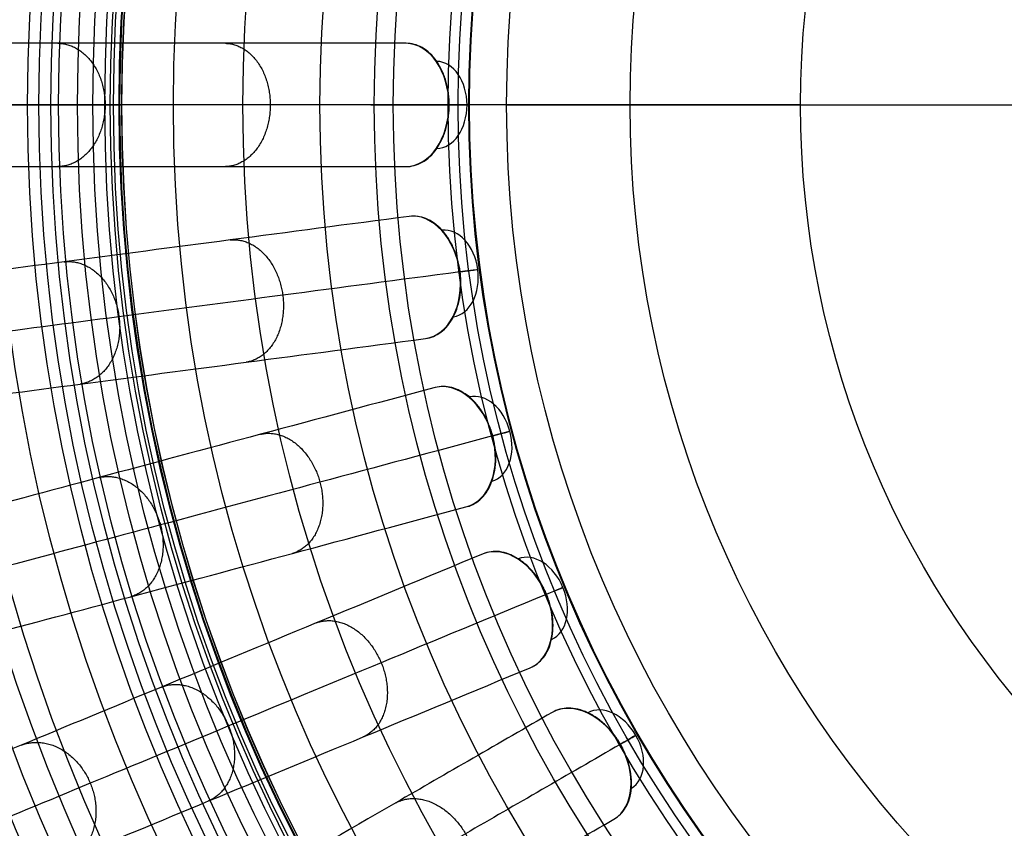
# Model space of a CAD drawing. Header units: millimetres. Extents: x -186 to 186, y -186 to 186.
# Tile 9 of 40: x -138 to -59, y -59 to 7. Entities that reach past the tile are written whole.
import ezdxf

# ---------------------------------------------------------------- set-up
doc = ezdxf.new("R2010")
doc.units = ezdxf.units.MM
doc.layers.add('Ø35', color=7, linetype='Continuous', true_color=0x7d26cd)

msp = doc.modelspace()

# ---------------------------------------------------------------- linework, layer by layer
at = {"layer": 'Ø35'}
for p, q in [((-99, 0), (99, 0)), ((-75.161, 0, 26.669), (75.161, 0, 26.669))]:
    msp.add_line(p, q, dxfattribs=at)
for centre, radius in [((0, 0, 280.657), 176.344), ((0, 0, 277.846), 173.606), ((0, 0, 185.176), 166.494), ((0, 0, 178.694), 166.464), ((0, 0, 190.203), 166.286), ((0, 0, 195.126), 165.882), ((0, 0, 169.409), 165.831), ((0, 0, 199.917), 165.294), ((0, 0, 164.04), 165.137), ((0, 0, 250), 165), ((0, 0, 204.548), 164.531), ((0, 0, 157.398), 163.932), ((0, 0, 208.987), 163.606), ((0, 0, 213.207), 162.533), ((0, 0, 150.615), 162.317), ((0, 0, 216.979), 161.393), ((0, 0, 143.777), 160.306), ((0, 0, 220.096), 160.302), ((0, 0, 223.522), 158.919), ((0, 0, 136.901), 157.911), ((0, 0, 226.484), 157.532), ((0, 0, 228.238), 156.606), ((0, 0, 129.993), 155.138), ((0, 0, 231.304), 154.908), ((0, 0, 264.5), 153.5), ((0, 0, 123.061), 151.996), ((0, 0, 232.639), 151.667), ((0, 0, 116.113), 148.496), ((0, 0, 109.158), 144.648), ((0, 0, 102.204), 140.464), ((0, 0, 283.132), 137.852), ((0, 0, 281.745), 136.922), ((0, 0, 95.26), 135.956), ((0, 0, 279.112), 135.328), ((0, 0, 276.244), 133.801), ((0, 0, 273.469), 132.552), ((0, 0, 270.814), 131.582), ((0, 0, 88.334), 131.139), ((0, 0, 268.303), 130.878), ((0, 0, 265.954), 130.427), ((0, 0, 259.962), 130.364), ((0, 0, 263.779), 130.207), ((0, 0, 261.784), 130.195), ((0, 0, 81.436), 126.025), ((0, 0, 74.264), 120.38), ((0, 0, 66.786), 114.14), ((0, 0, 8.572), 109.729), ((0, 0, 60.024), 108.19), ((0, 0, 20.928), 103.736), ((0, 0, 25.786), 102.936), ((0, 0, 23.148), 102.068), ((0, 0, 53.322), 102.005), ((0, 0), 99), ((0, 0, 40.122), 88.99), ((0, 0, 26.669), 75.161)]:
    msp.add_circle(centre, radius, dxfattribs=at)
at = {"layer": 'Ø35', "extrusion": (0, 0, -1)}
for centre, radius in [((0, 0, -300), 159), ((0, 0, -300), 156.191), ((0, 0, -298.67), 150.699), ((0, 0, -294.974), 146.426)]:
    msp.add_circle(centre, radius, dxfattribs=at)
at = {"layer": 'Ø35', "extrusion": (-0.707913, -1.00385e-15, 0.7063)}
msp.add_arc((0, -54.487, 97.087), 5, 0.9435, 179.0565, dxfattribs=at)
at = {"layer": 'Ø35', "extrusion": (-0.707913, 0, 0.7063)}
msp.add_arc((0, -54.487, 93.551), 3.536, 0.8935, 179.1065, dxfattribs=at)
at = {"layer": 'Ø35', "extrusion": (0, -1, 0)}
msp.add_arc((-107.213, 30), 5, 315.36922, 45.0643, dxfattribs=at)
at = {"layer": 'Ø35', "extrusion": (-0.701857, -0.092401, 0.7063)}
for centre, radius, start, end in [((0, -54.487, 97.087), 5, 0.9435, 179.0565), ((0, -54.487, 93.551), 3.536, 0.8935, 179.1065)]:
    msp.add_arc(centre, radius, start, end, dxfattribs=at)
at = {"layer": 'Ø35', "extrusion": (0.130526, -0.991445, 8.18934e-16)}
msp.add_arc((-107.213, 30), 5, 315.36922, 45.0643, dxfattribs=at)
at = {"layer": 'Ø35', "extrusion": (-0.683791, -0.183221, 0.7063)}
for centre, radius, start, end in [((0, -54.487, 97.087), 5, 0.9435, 179.0565), ((0, -54.487, 93.551), 3.536, 0.8935, 179.1065)]:
    msp.add_arc(centre, radius, start, end, dxfattribs=at)
at = {"layer": 'Ø35', "extrusion": (0.258819, -0.965926, -4.19958e-15)}
msp.add_arc((-107.213, 30), 5, 315.36922, 45.0643, dxfattribs=at)
at = {"layer": 'Ø35', "extrusion": (-0.654026, -0.270907, 0.7063)}
for centre, radius, start, end in [((0, -54.487, 97.087), 5, 0.9435, 179.0565), ((0, -54.487, 93.551), 3.536, 0.8935, 179.1065)]:
    msp.add_arc(centre, radius, start, end, dxfattribs=at)
at = {"layer": 'Ø35', "extrusion": (0.382683, -0.92388, -9.2752e-15)}
msp.add_arc((-107.213, 30), 5, 315.36922, 45.0643, dxfattribs=at)
at = {"layer": 'Ø35', "extrusion": (-0.613071, -0.353956, 0.7063)}
for centre, radius, start, end in [((0, -54.487, 97.087), 5, 0.9435, 179.0565), ((0, -54.487, 93.551), 3.536, 0.8935, 179.1065)]:
    msp.add_arc(centre, radius, start, end, dxfattribs=at)
at = {"layer": 'Ø35', "extrusion": (0.5, -0.866025, 6.5497e-15)}
msp.add_arc((-107.213, 30), 5, 315.36922, 45.0643, dxfattribs=at)
at = {"layer": 'Ø35'}
for points, knots in [([(-107.155, 4.999, 30.058), (-112.157, 4.999, 35.045), (-117.055, 4.999, 40.156), (-121.808, 4.999, 45.38), (-126.469, 4.999, 50.502), (-131.009, 4.999, 55.754), (-135.381, 4.999, 61.124), (-139.649, 5, 66.365), (-143.776, 5, 71.742), (-147.709, 5, 77.24), (-151.535, 5, 82.587), (-155.193, 5, 88.071), (-158.629, 5, 93.678), (-161.962, 5, 99.118), (-165.097, 5, 104.693), (-167.975, 5, 110.387), (-170.765, 5, 115.909), (-173.322, 5, 121.559), (-175.584, 5, 127.318), (-177.781, 5, 132.915), (-179.703, 5, 138.621), (-181.291, 5, 144.421), (-182.842, 5, 150.084), (-184.072, 5, 155.827), (-184.932, 5, 161.636), (-184.933, 5, 161.64), (-184.933, 5, 161.643), (-184.934, 5, 161.646), (-185.485, 5, 165.37), (-185.884, 5, 169.122), (-186.135, 5, 172.878), (-186.381, 5, 176.576), (-186.485, 5, 180.289), (-186.448, 5, 183.994), (-186.411, 5, 187.613), (-186.238, 5, 191.239), (-185.929, 5, 194.845), (-185.63, 5, 198.337), (-185.2, 5, 201.827), (-184.636, 5, 205.285), (-184.095, 5, 208.598), (-183.427, 5, 211.905), (-182.625, 5, 215.165), (-181.864, 5, 218.252), (-180.977, 5, 221.326), (-179.952, 5, 224.337), (-179.472, 5, 225.747), (-178.96, 5, 227.149), (-177.871, 5, 229.921), (-177.291, 5, 231.297), (-176.675, 5, 232.653), (-176.094, 5, 233.933), (-175.479, 5, 235.2), (-174.828, 5, 236.445), (-174.205, 5, 237.638), (-173.546, 5, 238.816), (-172.851, 5, 239.968)], [0, 0, 0, 0, 21.204799, 21.204799, 21.204799, 41.99698, 41.99698, 41.99698, 62.294163, 62.294163, 62.294163, 82.036498, 82.036498, 82.036498, 101.193153, 101.193153, 101.193153, 119.768949, 119.768949, 119.768949, 137.816316, 137.816316, 137.816316, 155.433498, 155.433498, 155.433498, 155.443084, 155.443084, 155.443084, 166.745582, 166.745582, 166.745582, 177.871129, 177.871129, 177.871129, 188.740149, 188.740149, 188.740149, 199.26457, 199.26457, 199.26457, 209.352232, 209.352232, 209.352232, 218.911491, 218.911491, 218.911491, 223.383634, 223.383634, 227.855231, 227.855231, 227.855231, 232.074047, 232.074047, 232.074047, 236.114875, 236.114875, 236.114875, 236.114875]), ([(-103.655, 0, 26.487), (-103.655, 0.009, 26.487), (-103.655, 0.018, 26.487), (-103.655, 0.027, 26.487), (-103.655, 0.046, 26.488), (-103.655, 0.065, 26.488), (-103.656, 0.104, 26.488), (-103.656, 0.123, 26.488), (-103.657, 0.181, 26.49), (-103.658, 0.22, 26.491), (-103.662, 0.336, 26.495), (-103.667, 0.413, 26.499), (-103.682, 0.644, 26.516), (-103.698, 0.798, 26.532), (-103.759, 1.254, 26.596), (-103.819, 1.552, 26.659), (-103.898, 1.84, 26.741), (-103.985, 2.157, 26.831), (-104.094, 2.46, 26.945), (-104.354, 3.029, 27.214), (-104.504, 3.294, 27.369), (-104.672, 3.535, 27.542), (-105.008, 4.018, 27.889), (-105.411, 4.397, 28.301), (-105.857, 4.648, 28.753), (-106.269, 4.88, 29.171), (-106.709, 4.999, 29.613), (-107.155, 4.999, 30.058)], [0, 0, 0, 0, 0.026519, 0.026519, 0.026519, 0.0846, 0.0846, 0.142683, 0.142683, 0.258854, 0.258854, 0.491204, 0.491204, 0.955967, 0.955967, 1.885995, 1.885995, 1.885995, 2.908866, 2.908866, 3.931736, 3.931736, 3.931736, 5.988133, 5.988133, 5.988133, 7.884087, 7.884087, 7.884087, 7.884087]), ([(-103.682, 0, 33.54), (-108.632, 0, 38.479), (-118.209, 0, 48.477), (-131.613, 0, 63.99), (-143.775, 0, 79.841), (-154.533, 0, 95.973), (-163.731, 0, 112.333), (-171.21, 0, 128.864), (-176.817, 0, 145.52), (-179.987, 0, 160.329), (-181.349, 0, 173.137), (-181.649, 0, 183.863), (-181.152, 0, 194.327), (-179.914, 0, 204.378), (-177.997, 0, 213.861), (-175.465, 0, 222.618), (-172.855, 0, 229.305), (-170.509, 0, 234.131), (-169.263, 0, 236.356), (-168.623, 0, 237.416)], [0, 0, 0, 0, 21.206687, 42.000163, 62.298384, 82.041442, 101.198015, 119.773444, 137.819283, 155.44352, 166.748088, 177.876049, 188.747485, 199.274348, 209.364632, 218.926927, 227.876161, 232.097972, 236.141838, 236.141838, 236.141838, 236.141838]), ([(-75.161, 0, 26.669), (-79.771, 0, 31.153), (-84.38, 0, 35.638), (-88.99, 0, 40.122), (-93.419, 0, 44.431), (-99.899, 0, 50.992), (-108.191, 0, 59.972), (-114.33, 0, 66.944), (-120.286, 0, 74.077), (-125.95, 0, 81.267), (-131.144, 0, 88.268), (-135.964, 0, 95.191), (-140.474, 0, 102.133), (-144.662, 0, 109.085), (-148.514, 0, 116.04), (-152.019, 0, 122.987), (-155.166, 0, 129.92), (-157.945, 0, 136.83), (-160.347, 0, 143.71), (-162.362, 0, 150.55), (-163.978, 0, 157.313), (-165.121, 0, 163.592), (-166.037, 0, 170.693), (-166.515, 0, 177.75), (-166.547, 0, 184.693), (-166.321, 0, 190.174), (-165.919, 0, 195.092), (-165.332, 0, 199.877), (-164.572, 0, 204.502), (-163.651, 0, 208.936), (-162.599, 0, 213.082), (-161.483, 0, 216.784), (-160.282, 0, 220.228), (-159.004, 0, 223.405), (-157.743, 0, 226.11), (-156.926, 0, 227.659), (-156.606, 0, 228.238), (-156.04, 0, 229.26), (-155.474, 0, 230.282), (-154.908, 0, 231.304)], [0, 0, 0, 0, 4.313366, 4.313366, 4.313366, 22.851732, 31.972034, 40.979148, 50.719582, 59.846581, 68.434098, 76.870513, 85.149552, 93.265692, 101.214954, 108.995538, 116.606696, 124.051288, 131.333437, 138.461553, 145.434894, 152.185978, 157.600122, 166.908824, 173.391725, 178.423296, 183.362956, 188.190883, 192.88392, 197.419262, 201.773315, 205.714157, 209.016736, 212.711812, 215.98358, 217.9663, 217.9663, 217.9663, 221.471263, 221.471263, 221.471263, 221.471263]), ([(-107.155, -4.999, 30.058), (-106.709, -4.999, 29.613), (-106.269, -4.88, 29.171), (-105.857, -4.648, 28.753), (-105.411, -4.397, 28.301), (-105.008, -4.018, 27.889), (-104.672, -3.535, 27.542), (-104.504, -3.294, 27.369), (-104.354, -3.029, 27.214), (-104.094, -2.46, 26.945), (-103.985, -2.157, 26.831), (-103.898, -1.84, 26.741), (-103.819, -1.552, 26.659), (-103.759, -1.254, 26.596), (-103.698, -0.798, 26.532), (-103.682, -0.644, 26.516), (-103.667, -0.413, 26.499), (-103.662, -0.336, 26.495), (-103.658, -0.22, 26.491), (-103.657, -0.181, 26.49), (-103.656, -0.123, 26.488), (-103.656, -0.104, 26.488), (-103.655, -0.065, 26.488), (-103.655, -0.046, 26.488), (-103.655, -0.027, 26.487), (-103.655, -0.018, 26.487), (-103.655, -0.009, 26.487), (-103.655, 0, 26.487)], [0, 0, 0, 0, 1.895955, 1.895955, 1.895955, 3.952351, 3.952351, 3.952351, 4.975221, 4.975221, 5.998092, 5.998092, 5.998092, 6.928118, 6.928118, 7.392879, 7.392879, 7.625228, 7.625228, 7.741399, 7.741399, 7.799483, 7.799483, 7.857568, 7.857568, 7.857568, 7.884087, 7.884087, 7.884087, 7.884087]), ([(-172.851, -5, 239.968), (-173.546, -5, 238.816), (-174.205, -5, 237.638), (-174.828, -5, 236.445), (-175.479, -5, 235.2), (-176.094, -5, 233.933), (-176.675, -5, 232.653), (-177.291, -5, 231.297), (-177.871, -5, 229.921), (-178.96, -5, 227.149), (-179.472, -5, 225.747), (-179.952, -5, 224.337), (-180.977, -5, 221.326), (-181.864, -5, 218.252), (-182.625, -5, 215.165), (-183.427, -5, 211.905), (-184.095, -5, 208.598), (-184.636, -5, 205.285), (-185.2, -5, 201.827), (-185.63, -5, 198.337), (-185.929, -5, 194.845), (-186.238, -5, 191.239), (-186.411, -5, 187.613), (-186.448, -5, 183.994), (-186.485, -5, 180.289), (-186.381, -5, 176.576), (-186.135, -5, 172.878), (-185.884, -5, 169.122), (-185.485, -5, 165.37), (-184.934, -5, 161.646), (-184.933, -5, 161.643), (-184.933, -5, 161.64), (-184.932, -5, 161.636), (-184.072, -5, 155.827), (-182.842, -5, 150.084), (-181.291, -5, 144.421), (-179.703, -5, 138.621), (-177.781, -5, 132.915), (-175.584, -5, 127.318), (-173.322, -5, 121.559), (-170.765, -5, 115.909), (-167.975, -5, 110.387), (-165.097, -5, 104.693), (-161.962, -5, 99.118), (-158.629, -5, 93.678), (-155.193, -5, 88.071), (-151.535, -5, 82.587), (-147.709, -5, 77.24), (-143.776, -5, 71.742), (-139.649, -5, 66.365), (-135.381, -4.999, 61.124), (-131.009, -4.999, 55.754), (-126.469, -4.999, 50.502), (-121.808, -4.999, 45.38), (-117.055, -4.999, 40.156), (-112.157, -4.999, 35.045), (-107.155, -4.999, 30.058)], [0, 0, 0, 0, 4.040828, 4.040828, 4.040828, 8.259644, 8.259644, 8.259644, 12.731241, 12.731241, 17.203384, 17.203384, 17.203384, 26.762643, 26.762643, 26.762643, 36.850305, 36.850305, 36.850305, 47.374726, 47.374726, 47.374726, 58.243746, 58.243746, 58.243746, 69.369292, 69.369292, 69.369292, 80.671791, 80.671791, 80.671791, 80.681377, 80.681377, 80.681377, 98.298559, 98.298559, 98.298559, 116.345926, 116.345926, 116.345926, 134.921722, 134.921722, 134.921722, 154.078377, 154.078377, 154.078377, 173.820712, 173.820712, 173.820712, 194.117895, 194.117895, 194.117895, 214.910076, 214.910076, 214.910076, 236.114875, 236.114875, 236.114875, 236.114875]), ([(-106.891, -9.03, 30.058), (-111.85, -9.683, 35.045), (-116.706, -10.322, 40.156), (-121.419, -10.943, 45.38), (-126.039, -11.551, 50.502), (-130.54, -12.143, 55.754), (-134.876, -12.714, 61.124), (-139.107, -13.271, 66.365), (-143.199, -13.81, 71.742), (-147.098, -14.323, 77.24), (-150.891, -14.823, 82.587), (-154.518, -15.3, 88.071), (-157.924, -15.748, 93.678), (-161.229, -16.183, 99.118), (-164.337, -16.593, 104.693), (-167.19, -16.968, 110.387), (-169.957, -17.333, 115.909), (-172.492, -17.666, 121.559), (-174.734, -17.961, 127.318), (-176.913, -18.248, 132.915), (-178.818, -18.499, 138.621), (-180.393, -18.706, 144.421), (-181.93, -18.909, 150.084), (-183.15, -19.069, 155.827), (-184.003, -19.182, 161.636), (-184.003, -19.182, 161.64), (-184.004, -19.182, 161.643), (-184.004, -19.182, 161.646), (-184.551, -19.254, 165.37), (-184.946, -19.306, 169.122), (-185.195, -19.339, 172.878), (-185.439, -19.371, 176.576), (-185.542, -19.384, 180.289), (-185.505, -19.38, 183.994), (-185.468, -19.375, 187.613), (-185.298, -19.352, 191.239), (-184.991, -19.312, 194.845), (-184.694, -19.273, 198.337), (-184.268, -19.217, 201.827), (-183.709, -19.143, 205.285), (-183.173, -19.072, 208.598), (-182.511, -18.985, 211.905), (-181.715, -18.88, 215.165), (-180.961, -18.781, 218.252), (-180.081, -18.665, 221.326), (-179.065, -18.532, 224.337), (-178.589, -18.469, 225.747), (-178.082, -18.402, 227.149), (-177.001, -18.26, 229.921), (-176.427, -18.184, 231.297), (-175.816, -18.104, 232.653), (-175.24, -18.028, 233.933), (-174.63, -17.948, 235.2), (-173.985, -17.863, 236.445), (-173.367, -17.781, 237.638), (-172.714, -17.695, 238.816), (-172.025, -17.605, 239.968)], [0, 0, 0, 0, 21.204799, 21.204799, 21.204799, 41.99698, 41.99698, 41.99698, 62.294163, 62.294163, 62.294163, 82.036498, 82.036498, 82.036498, 101.193153, 101.193153, 101.193153, 119.768949, 119.768949, 119.768949, 137.816316, 137.816316, 137.816316, 155.433498, 155.433498, 155.433498, 155.443084, 155.443084, 155.443084, 166.745582, 166.745582, 166.745582, 177.871129, 177.871129, 177.871129, 188.740149, 188.740149, 188.740149, 199.26457, 199.26457, 199.26457, 209.352232, 209.352232, 209.352232, 218.911491, 218.911491, 218.911491, 223.383634, 223.383634, 227.855231, 227.855231, 227.855231, 232.074047, 232.074047, 232.074047, 236.114875, 236.114875, 236.114875, 236.114875]), ([(-105.586, -18.943, 30.058), (-105.143, -18.885, 29.613), (-104.722, -18.709, 29.171), (-104.345, -18.426, 28.753), (-103.935, -18.118, 28.301), (-103.585, -17.69, 27.889), (-103.315, -17.167, 27.542), (-103.18, -16.907, 27.369), (-103.066, -16.624, 27.214), (-102.882, -16.026, 26.945), (-102.814, -15.711, 26.831), (-102.769, -15.386, 26.741), (-102.728, -15.09, 26.659), (-102.707, -14.786, 26.596), (-102.706, -14.326, 26.532), (-102.711, -14.172, 26.516), (-102.726, -13.941, 26.499), (-102.732, -13.864, 26.495), (-102.743, -13.748, 26.491), (-102.747, -13.71, 26.49), (-102.753, -13.652, 26.488), (-102.755, -13.633, 26.488), (-102.76, -13.594, 26.488), (-102.762, -13.575, 26.488), (-102.765, -13.556, 26.487), (-102.766, -13.547, 26.487), (-102.767, -13.538, 26.487), (-102.768, -13.53, 26.487), (-102.769, -13.521, 26.487), (-102.771, -13.512, 26.487), (-102.772, -13.503, 26.487), (-102.774, -13.484, 26.488), (-102.777, -13.465, 26.488), (-102.783, -13.427, 26.488), (-102.785, -13.408, 26.488), (-102.794, -13.35, 26.49), (-102.8, -13.312, 26.491), (-102.819, -13.198, 26.495), (-102.834, -13.122, 26.499), (-102.879, -12.894, 26.516), (-102.915, -12.744, 26.532), (-103.035, -12.3, 26.596), (-103.133, -12.012, 26.659), (-103.249, -11.737, 26.741), (-103.377, -11.434, 26.831), (-103.525, -11.148, 26.945), (-103.856, -10.617, 27.214), (-104.04, -10.374, 27.369), (-104.237, -10.158, 27.542), (-104.634, -9.723, 27.889), (-105.083, -9.4, 28.301), (-105.558, -9.209, 28.753), (-105.996, -9.032, 29.171), (-106.449, -8.972, 29.613), (-106.891, -9.03, 30.058)], [0, 0, 0, 0, 1.895955, 1.895955, 1.895955, 3.952351, 3.952351, 3.952351, 4.975221, 4.975221, 5.998092, 5.998092, 5.998092, 6.928118, 6.928118, 7.392879, 7.392879, 7.625228, 7.625228, 7.741399, 7.741399, 7.799483, 7.799483, 7.857568, 7.857568, 7.857568, 7.884087, 7.884087, 7.884087, 7.910606, 7.910606, 7.910606, 7.968688, 7.968688, 8.02677, 8.02677, 8.142941, 8.142941, 8.375291, 8.375291, 8.840054, 8.840054, 9.770082, 9.770082, 9.770082, 10.792953, 10.792953, 11.815823, 11.815823, 11.815823, 13.87222, 13.87222, 13.87222, 15.768175, 15.768175, 15.768175, 15.768175]), ([(-102.795, -13.533, 33.54), (-107.703, -14.179, 38.479), (-117.198, -15.429, 48.477), (-130.487, -17.179, 63.99), (-142.545, -18.766, 79.841), (-153.211, -20.171, 95.973), (-162.33, -21.371, 112.333), (-169.745, -22.347, 128.864), (-175.304, -23.079, 145.52), (-178.448, -23.493, 160.329), (-179.797, -23.671, 173.137), (-180.095, -23.71, 183.863), (-179.602, -23.645, 194.327), (-178.375, -23.484, 204.378), (-176.474, -23.233, 213.861), (-173.964, -22.903, 222.618), (-171.376, -22.562, 229.305), (-169.05, -22.256, 234.131), (-167.815, -22.093, 236.356), (-167.181, -22.01, 237.416)], [0, 0, 0, 0, 21.206687, 42.000163, 62.298384, 82.041442, 101.198015, 119.773444, 137.819283, 155.44352, 166.748088, 177.876049, 188.747485, 199.274348, 209.364632, 218.926927, 227.876161, 232.097972, 236.141838, 236.141838, 236.141838, 236.141838]), ([(-170.72, -27.518, 239.968), (-171.409, -27.609, 238.816), (-172.062, -27.695, 237.638), (-172.68, -27.776, 236.445), (-173.325, -27.861, 235.2), (-173.935, -27.942, 233.933), (-174.511, -28.018, 232.653), (-175.122, -28.098, 231.297), (-175.696, -28.174, 229.921), (-176.777, -28.316, 227.149), (-177.284, -28.383, 225.747), (-177.76, -28.445, 224.337), (-178.776, -28.579, 221.326), (-179.656, -28.695, 218.252), (-180.41, -28.794, 215.165), (-181.205, -28.899, 211.905), (-181.868, -28.986, 208.598), (-182.404, -29.057, 205.285), (-182.963, -29.13, 201.827), (-183.389, -29.186, 198.337), (-183.686, -29.225, 194.845), (-183.993, -29.266, 191.239), (-184.163, -29.288, 187.613), (-184.2, -29.293, 183.994), (-184.237, -29.298, 180.289), (-184.134, -29.284, 176.576), (-183.89, -29.252, 172.878), (-183.641, -29.219, 169.122), (-183.246, -29.167, 165.37), (-182.699, -29.095, 161.646), (-182.699, -29.095, 161.643), (-182.698, -29.095, 161.64), (-182.698, -29.095, 161.636), (-181.845, -28.983, 155.827), (-180.625, -28.822, 150.084), (-179.088, -28.62, 144.421), (-177.513, -28.413, 138.621), (-175.608, -28.162, 132.915), (-173.429, -27.875, 127.318), (-171.186, -27.58, 121.559), (-168.652, -27.246, 115.909), (-165.885, -26.882, 110.387), (-163.032, -26.506, 104.693), (-159.923, -26.097, 99.118), (-156.619, -25.662, 93.678), (-153.213, -25.214, 88.071), (-149.586, -24.736, 82.587), (-145.793, -24.237, 77.24), (-141.893, -23.723, 71.742), (-137.802, -23.185, 66.365), (-133.57, -22.628, 61.124), (-129.235, -22.057, 55.754), (-124.734, -21.464, 50.502), (-120.114, -20.856, 45.38), (-115.401, -20.235, 40.156), (-110.545, -19.596, 35.045), (-105.586, -18.943, 30.058)], [0, 0, 0, 0, 4.040828, 4.040828, 4.040828, 8.259644, 8.259644, 8.259644, 12.731241, 12.731241, 17.203384, 17.203384, 17.203384, 26.762643, 26.762643, 26.762643, 36.850305, 36.850305, 36.850305, 47.374726, 47.374726, 47.374726, 58.243746, 58.243746, 58.243746, 69.369292, 69.369292, 69.369292, 80.671791, 80.671791, 80.671791, 80.681377, 80.681377, 80.681377, 98.298559, 98.298559, 98.298559, 116.345926, 116.345926, 116.345926, 134.921722, 134.921722, 134.921722, 154.078377, 154.078377, 154.078377, 173.820712, 173.820712, 173.820712, 194.117895, 194.117895, 194.117895, 214.910076, 214.910076, 214.910076, 236.114875, 236.114875, 236.114875, 236.114875]), ([(-104.798, -22.905, 30.058), (-109.629, -24.199, 35.045), (-114.361, -25.467, 40.156), (-118.952, -26.697, 45.38), (-123.453, -27.903, 50.502), (-127.839, -29.078, 55.754), (-132.062, -30.21, 61.124), (-136.185, -31.315, 66.365), (-140.171, -32.383, 71.742), (-143.97, -33.401, 77.24), (-147.665, -34.391, 82.587), (-151.199, -35.338, 88.071), (-154.517, -36.227, 93.678), (-157.737, -37.09, 99.118), (-160.765, -37.901, 104.693), (-163.545, -38.646, 110.387), (-166.241, -39.368, 115.909), (-168.71, -40.03, 121.559), (-170.895, -40.615, 127.318), (-173.017, -41.184, 132.915), (-174.874, -41.681, 138.621), (-176.408, -42.092, 144.421), (-177.906, -42.494, 150.084), (-179.094, -42.812, 155.827), (-179.925, -43.035, 161.636), (-179.925, -43.035, 161.64), (-179.926, -43.035, 161.643), (-179.926, -43.035, 161.646), (-180.459, -43.178, 165.37), (-180.844, -43.281, 169.122), (-181.086, -43.346, 172.878), (-181.325, -43.41, 176.576), (-181.425, -43.437, 180.289), (-181.388, -43.427, 183.994), (-181.353, -43.417, 187.613), (-181.186, -43.373, 191.239), (-180.888, -43.293, 194.845), (-180.598, -43.215, 198.337), (-180.184, -43.104, 201.827), (-179.639, -42.958, 205.285), (-179.116, -42.818, 208.598), (-178.471, -42.645, 211.905), (-177.696, -42.438, 215.165), (-176.961, -42.241, 218.252), (-176.104, -42.011, 221.326), (-175.114, -41.746, 224.337), (-174.651, -41.622, 225.747), (-174.156, -41.489, 227.149), (-173.104, -41.207, 229.921), (-172.544, -41.057, 231.297), (-171.949, -40.898, 232.653), (-171.388, -40.747, 233.933), (-170.793, -40.588, 235.2), (-170.165, -40.42, 236.445), (-169.563, -40.258, 237.638), (-168.926, -40.088, 238.816), (-168.255, -39.908, 239.968)], [0, 0, 0, 0, 21.204799, 21.204799, 21.204799, 41.99698, 41.99698, 41.99698, 62.294163, 62.294163, 62.294163, 82.036498, 82.036498, 82.036498, 101.193153, 101.193153, 101.193153, 119.768949, 119.768949, 119.768949, 137.816316, 137.816316, 137.816316, 155.433498, 155.433498, 155.433498, 155.443084, 155.443084, 155.443084, 166.745582, 166.745582, 166.745582, 177.871129, 177.871129, 177.871129, 188.740149, 188.740149, 188.740149, 199.26457, 199.26457, 199.26457, 209.352232, 209.352232, 209.352232, 218.911491, 218.911491, 218.911491, 223.383634, 223.383634, 227.855231, 227.855231, 227.855231, 232.074047, 232.074047, 232.074047, 236.114875, 236.114875, 236.114875, 236.114875]), ([(-102.21, -32.563, 30.058), (-101.779, -32.447, 29.613), (-101.384, -32.218, 29.171), (-101.047, -31.888, 28.753), (-100.681, -31.529, 28.301), (-100.39, -31.059, 27.889), (-100.19, -30.506, 27.542), (-100.09, -30.23, 27.369), (-100.014, -29.935, 27.214), (-99.91, -29.318, 26.945), (-99.883, -28.997, 26.831), (-99.882, -28.668, 26.741), (-99.88, -28.369, 26.659), (-99.899, -28.066, 26.596), (-99.958, -27.609, 26.532), (-99.983, -27.457, 26.516), (-100.027, -27.23, 26.499), (-100.043, -27.154, 26.495), (-100.069, -27.041, 26.491), (-100.078, -27.004, 26.49), (-100.092, -26.947, 26.488), (-100.097, -26.928, 26.488), (-100.107, -26.891, 26.488), (-100.111, -26.872, 26.488), (-100.116, -26.854, 26.487), (-100.119, -26.845, 26.487), (-100.121, -26.836, 26.487), (-100.123, -26.828, 26.487), (-100.125, -26.819, 26.487), (-100.128, -26.811, 26.487), (-100.13, -26.802, 26.487), (-100.135, -26.784, 26.488), (-100.14, -26.765, 26.488), (-100.151, -26.728, 26.488), (-100.156, -26.709, 26.488), (-100.172, -26.653, 26.49), (-100.183, -26.616, 26.491), (-100.217, -26.505, 26.495), (-100.241, -26.432, 26.499), (-100.316, -26.213, 26.516), (-100.371, -26.068, 26.532), (-100.548, -25.644, 26.596), (-100.683, -25.371, 26.659), (-100.834, -25.113, 26.741), (-101, -24.83, 26.831), (-101.184, -24.565, 26.945), (-101.582, -24.083, 27.214), (-101.795, -23.866, 27.369), (-102.02, -23.676, 27.542), (-102.47, -23.297, 27.889), (-102.957, -23.035, 28.301), (-103.453, -22.908, 28.753), (-103.911, -22.79, 29.171), (-104.367, -22.789, 29.613), (-104.798, -22.905, 30.058)], [0, 0, 0, 0, 1.895955, 1.895955, 1.895955, 3.952351, 3.952351, 3.952351, 4.975221, 4.975221, 5.998092, 5.998092, 5.998092, 6.928118, 6.928118, 7.392879, 7.392879, 7.625228, 7.625228, 7.741399, 7.741399, 7.799483, 7.799483, 7.857568, 7.857568, 7.857568, 7.884087, 7.884087, 7.884087, 7.910606, 7.910606, 7.910606, 7.968688, 7.968688, 8.02677, 8.02677, 8.142941, 8.142941, 8.375291, 8.375291, 8.840054, 8.840054, 9.770082, 9.770082, 9.770082, 10.792953, 10.792953, 11.815823, 11.815823, 11.815823, 13.87222, 13.87222, 13.87222, 15.768175, 15.768175, 15.768175, 15.768175]), ([(-100.149, -26.835, 33.54), (-104.93, -28.116, 38.479), (-114.181, -30.595, 48.477), (-127.128, -34.064, 63.99), (-138.876, -37.212, 79.841), (-149.268, -39.996, 95.973), (-158.152, -42.377, 112.333), (-165.376, -44.312, 128.864), (-170.792, -45.764, 145.52), (-173.854, -46.584, 160.329), (-175.169, -46.937, 173.137), (-175.46, -47.014, 183.863), (-174.979, -46.886, 194.327), (-173.784, -46.565, 204.378), (-171.932, -46.069, 213.861), (-169.486, -45.414, 222.618), (-166.965, -44.738, 229.305), (-164.699, -44.131, 234.131), (-163.496, -43.809, 236.356), (-162.877, -43.643, 237.416)], [0, 0, 0, 0, 21.206687, 42.000163, 62.298384, 82.041442, 101.198015, 119.773444, 137.819283, 155.44352, 166.748088, 177.876049, 188.747485, 199.274348, 209.364632, 218.926927, 227.876161, 232.097972, 236.141838, 236.141838, 236.141838, 236.141838]), ([(-165.667, -49.566, 239.968), (-166.338, -49.746, 238.816), (-166.975, -49.917, 237.638), (-167.577, -50.078, 236.445), (-168.205, -50.246, 235.2), (-168.8, -50.406, 233.933), (-169.361, -50.556, 232.653), (-169.956, -50.715, 231.297), (-170.516, -50.866, 229.921), (-171.568, -51.148, 227.149), (-172.063, -51.28, 225.747), (-172.526, -51.404, 224.337), (-173.516, -51.669, 221.326), (-174.373, -51.899, 218.252), (-175.108, -52.096, 215.165), (-175.883, -52.304, 211.905), (-176.528, -52.477, 208.598), (-177.051, -52.616, 205.285), (-177.596, -52.763, 201.827), (-178.01, -52.874, 198.337), (-178.3, -52.951, 194.845), (-178.599, -53.031, 191.239), (-178.765, -53.076, 187.613), (-178.8, -53.085, 183.994), (-178.837, -53.095, 180.289), (-178.737, -53.068, 176.576), (-178.498, -53.004, 172.878), (-178.256, -52.939, 169.122), (-177.871, -52.836, 165.37), (-177.338, -52.694, 161.646), (-177.338, -52.693, 161.643), (-177.337, -52.693, 161.64), (-177.337, -52.693, 161.636), (-176.506, -52.471, 155.827), (-175.318, -52.152, 150.084), (-173.82, -51.751, 144.421), (-172.286, -51.34, 138.621), (-170.43, -50.842, 132.915), (-168.307, -50.274, 127.318), (-166.122, -49.688, 121.559), (-163.653, -49.027, 115.909), (-160.957, -48.304, 110.387), (-158.177, -47.559, 104.693), (-155.149, -46.748, 99.118), (-151.929, -45.885, 93.678), (-148.611, -44.996, 88.071), (-145.077, -44.049, 82.587), (-141.382, -43.059, 77.24), (-137.583, -42.041, 71.742), (-133.597, -40.973, 66.365), (-129.474, -39.868, 61.124), (-125.251, -38.737, 55.754), (-120.865, -37.562, 50.502), (-116.364, -36.355, 45.38), (-111.773, -35.125, 40.156), (-107.041, -33.857, 35.045), (-102.21, -32.563, 30.058)], [0, 0, 0, 0, 4.040828, 4.040828, 4.040828, 8.259644, 8.259644, 8.259644, 12.731241, 12.731241, 17.203384, 17.203384, 17.203384, 26.762643, 26.762643, 26.762643, 36.850305, 36.850305, 36.850305, 47.374726, 47.374726, 47.374726, 58.243746, 58.243746, 58.243746, 69.369292, 69.369292, 69.369292, 80.671791, 80.671791, 80.671791, 80.681377, 80.681377, 80.681377, 98.298559, 98.298559, 98.298559, 116.345926, 116.345926, 116.345926, 134.921722, 134.921722, 134.921722, 154.078377, 154.078377, 154.078377, 173.820712, 173.820712, 173.820712, 194.117895, 194.117895, 194.117895, 214.910076, 214.910076, 214.910076, 236.114875, 236.114875, 236.114875, 236.114875]), ([(-100.912, -36.388, 30.058), (-105.532, -38.302, 35.045), (-110.058, -40.176, 40.156), (-114.449, -41.995, 45.38), (-118.755, -43.779, 50.502), (-122.949, -45.516, 55.754), (-126.989, -47.189, 61.124), (-130.932, -48.823, 66.365), (-134.745, -50.402, 71.742), (-138.379, -51.907, 77.24), (-141.913, -53.371, 82.587), (-145.293, -54.771, 88.071), (-148.467, -56.086, 93.678), (-151.546, -57.361, 99.118), (-154.443, -58.561, 104.693), (-157.102, -59.662, 110.387), (-159.68, -60.73, 115.909), (-162.042, -61.708, 121.559), (-164.131, -62.574, 127.318), (-166.162, -63.415, 132.915), (-167.937, -64.15, 138.621), (-169.405, -64.758, 144.421), (-170.837, -65.352, 150.084), (-171.974, -65.822, 155.827), (-172.769, -66.152, 161.636), (-172.769, -66.152, 161.64), (-172.769, -66.152, 161.643), (-172.77, -66.152, 161.646), (-173.279, -66.363, 165.37), (-173.648, -66.516, 169.122), (-173.879, -66.612, 172.878), (-174.107, -66.706, 176.576), (-174.203, -66.746, 180.289), (-174.168, -66.731, 183.994), (-174.134, -66.717, 187.613), (-173.975, -66.651, 191.239), (-173.689, -66.533, 194.845), (-173.413, -66.418, 198.337), (-173.016, -66.254, 201.827), (-172.495, -66.038, 205.285), (-171.995, -65.831, 208.598), (-171.378, -65.576, 211.905), (-170.636, -65.268, 215.165), (-169.934, -64.977, 218.252), (-169.114, -64.638, 221.326), (-168.167, -64.246, 224.337), (-167.724, -64.062, 225.747), (-167.251, -63.866, 227.149), (-166.244, -63.449, 229.921), (-165.709, -63.227, 231.297), (-165.14, -62.992, 232.653), (-164.603, -62.769, 233.933), (-164.034, -62.534, 235.2), (-163.433, -62.285, 236.445), (-162.857, -62.046, 237.638), (-162.249, -61.794, 238.816), (-161.607, -61.528, 239.968)], [0, 0, 0, 0, 21.204799, 21.204799, 21.204799, 41.99698, 41.99698, 41.99698, 62.294163, 62.294163, 62.294163, 82.036498, 82.036498, 82.036498, 101.193153, 101.193153, 101.193153, 119.768949, 119.768949, 119.768949, 137.816316, 137.816316, 137.816316, 155.433498, 155.433498, 155.433498, 155.443084, 155.443084, 155.443084, 166.745582, 166.745582, 166.745582, 177.871129, 177.871129, 177.871129, 188.740149, 188.740149, 188.740149, 199.26457, 199.26457, 199.26457, 209.352232, 209.352232, 209.352232, 218.911491, 218.911491, 218.911491, 223.383634, 223.383634, 227.855231, 227.855231, 227.855231, 232.074047, 232.074047, 232.074047, 236.114875, 236.114875, 236.114875, 236.114875]), ([(-97.085, -45.625, 30.058), (-96.673, -45.454, 29.613), (-96.312, -45.176, 29.171), (-96.02, -44.804, 28.753), (-95.705, -44.401, 28.301), (-95.477, -43.897, 27.889), (-95.351, -43.322, 27.542), (-95.288, -43.035, 27.369), (-95.251, -42.733, 27.214), (-95.229, -42.108, 26.945), (-95.244, -41.786, 26.831), (-95.285, -41.46, 26.741), (-95.322, -41.164, 26.659), (-95.381, -40.865, 26.596), (-95.499, -40.42, 26.532), (-95.543, -40.273, 26.516), (-95.617, -40.053, 26.499), (-95.643, -39.98, 26.495), (-95.684, -39.872, 26.491), (-95.697, -39.835, 26.49), (-95.719, -39.781, 26.488), (-95.726, -39.763, 26.488), (-95.74, -39.727, 26.488), (-95.747, -39.71, 26.488), (-95.755, -39.692, 26.487), (-95.758, -39.683, 26.487), (-95.761, -39.675, 26.487), (-95.765, -39.667, 26.487), (-95.768, -39.659, 26.487), (-95.772, -39.651, 26.487), (-95.775, -39.643, 26.487), (-95.782, -39.627, 26.488), (-95.788, -39.611, 26.488), (-95.802, -39.58, 26.488), (-95.808, -39.564, 26.488), (-95.829, -39.517, 26.489), (-95.843, -39.486, 26.49), (-95.885, -39.393, 26.494), (-95.914, -39.331, 26.497), (-96.003, -39.147, 26.51), (-96.066, -39.026, 26.522), (-96.265, -38.671, 26.572), (-96.41, -38.445, 26.621), (-96.566, -38.23, 26.686), (-96.608, -38.172, 26.703), (-96.65, -38.116, 26.721), (-96.693, -38.06, 26.741), (-96.895, -37.801, 26.831), (-97.112, -37.562, 26.945), (-97.57, -37.136, 27.214), (-97.809, -36.948, 27.369), (-98.057, -36.79, 27.542), (-98.552, -36.473, 27.889), (-99.07, -36.277, 28.301), (-99.578, -36.215, 28.753), (-100.047, -36.159, 29.171), (-100.499, -36.217, 29.613), (-100.912, -36.388, 30.058)], [0, 0, 0, 0, 1.895955, 1.895955, 1.895955, 3.952351, 3.952351, 3.952351, 4.975221, 4.975221, 5.998092, 5.998092, 5.998092, 6.928118, 6.928118, 7.392879, 7.392879, 7.625228, 7.625228, 7.741399, 7.741399, 7.799483, 7.799483, 7.857568, 7.857568, 7.857568, 7.884087, 7.884087, 7.884087, 7.910606, 7.910606, 7.910606, 7.961832, 7.961832, 8.01306, 8.01306, 8.115518, 8.115518, 8.320439, 8.320439, 8.730326, 8.730326, 9.550444, 9.550444, 9.550444, 9.76962, 9.76962, 9.76962, 10.792491, 10.792491, 11.815361, 11.815361, 11.815361, 13.871758, 13.871758, 13.871758, 15.767712, 15.767712, 15.767712, 15.767712]), ([(-95.789, -39.677, 33.54), (-100.363, -41.572, 38.479), (-109.211, -45.237, 48.477), (-121.594, -50.366, 63.99), (-132.83, -55.02, 79.841), (-142.77, -59.137, 95.973), (-151.267, -62.657, 112.333), (-158.177, -65.519, 128.864), (-163.357, -67.665, 145.52), (-166.287, -68.878, 160.329), (-167.544, -69.399, 173.137), (-167.822, -69.514, 183.863), (-167.363, -69.324, 194.327), (-166.219, -68.85, 204.378), (-164.448, -68.117, 213.861), (-162.109, -67.148, 222.618), (-159.697, -66.149, 229.305), (-157.53, -65.251, 234.131), (-156.379, -64.774, 236.356), (-155.788, -64.529, 237.416)], [0, 0, 0, 0, 21.206687, 42.000163, 62.298384, 82.041442, 101.198015, 119.773444, 137.819283, 155.44352, 166.748088, 177.876049, 188.747485, 199.274348, 209.364632, 218.926927, 227.876161, 232.097972, 236.141838, 236.141838, 236.141838, 236.141838]), ([(-157.78, -70.766, 239.968), (-158.422, -71.032, 238.816), (-159.031, -71.284, 237.638), (-159.607, -71.523, 236.445), (-160.208, -71.772, 235.2), (-160.777, -72.007, 233.933), (-161.313, -72.23, 232.653), (-161.882, -72.465, 231.297), (-162.418, -72.687, 229.921), (-163.424, -73.104, 227.149), (-163.897, -73.3, 225.747), (-164.341, -73.484, 224.337), (-165.287, -73.876, 221.326), (-166.108, -74.215, 218.252), (-166.81, -74.506, 215.165), (-167.551, -74.814, 211.905), (-168.169, -75.069, 208.598), (-168.668, -75.276, 205.285), (-169.189, -75.492, 201.827), (-169.586, -75.656, 198.337), (-169.863, -75.771, 194.845), (-170.149, -75.889, 191.239), (-170.308, -75.955, 187.613), (-170.342, -75.969, 183.994), (-170.377, -75.984, 180.289), (-170.281, -75.944, 176.576), (-170.053, -75.85, 172.878), (-169.821, -75.754, 169.122), (-169.453, -75.601, 165.37), (-168.943, -75.39, 161.646), (-168.943, -75.39, 161.643), (-168.942, -75.39, 161.64), (-168.942, -75.39, 161.636), (-168.147, -75.06, 155.827), (-167.011, -74.59, 150.084), (-165.578, -73.996, 144.421), (-164.111, -73.388, 138.621), (-162.335, -72.653, 132.915), (-160.305, -71.812, 127.318), (-158.215, -70.946, 121.559), (-155.853, -69.968, 115.909), (-153.275, -68.9, 110.387), (-150.616, -67.799, 104.693), (-147.72, -66.599, 99.118), (-144.64, -65.323, 93.678), (-141.467, -64.009, 88.071), (-138.087, -62.609, 82.587), (-134.552, -61.145, 77.24), (-130.919, -59.64, 71.742), (-127.106, -58.06, 66.365), (-123.163, -56.427, 61.124), (-119.123, -54.754, 55.754), (-114.929, -53.016, 50.502), (-110.623, -51.233, 45.38), (-106.232, -49.414, 40.156), (-101.706, -47.539, 35.045), (-97.085, -45.625, 30.058)], [0, 0, 0, 0, 4.040828, 4.040828, 4.040828, 8.259644, 8.259644, 8.259644, 12.731241, 12.731241, 17.203384, 17.203384, 17.203384, 26.762643, 26.762643, 26.762643, 36.850305, 36.850305, 36.850305, 47.374726, 47.374726, 47.374726, 58.243746, 58.243746, 58.243746, 69.369292, 69.369292, 69.369292, 80.671791, 80.671791, 80.671791, 80.681377, 80.681377, 80.681377, 98.298559, 98.298559, 98.298559, 116.345926, 116.345926, 116.345926, 134.921722, 134.921722, 134.921722, 154.078377, 154.078377, 154.078377, 173.820712, 173.820712, 173.820712, 194.117895, 194.117895, 194.117895, 214.910076, 214.910076, 214.910076, 236.114875, 236.114875, 236.114875, 236.114875]), ([(-95.299, -49.248, 30.058), (-99.63, -51.749, 35.045), (-103.872, -54.198, 40.156), (-107.989, -56.575, 45.38), (-112.025, -58.905, 50.502), (-115.957, -61.175, 55.754), (-119.743, -63.361, 61.124), (-123.44, -65.495, 66.365), (-127.013, -67.558, 71.742), (-130.42, -69.525, 77.24), (-133.733, -71.438, 82.587), (-136.901, -73.267, 88.071), (-139.876, -74.985, 93.678), (-142.763, -76.651, 99.118), (-145.478, -78.219, 104.693), (-147.97, -79.658, 110.387), (-150.387, -81.053, 115.909), (-152.601, -82.331, 121.559), (-154.56, -83.462, 127.318), (-156.463, -84.561, 132.915), (-158.127, -85.522, 138.621), (-159.503, -86.316, 144.421), (-160.846, -87.091, 150.084), (-161.911, -87.706, 155.827), (-162.656, -88.136, 161.636), (-162.656, -88.137, 161.64), (-162.657, -88.137, 161.643), (-162.657, -88.137, 161.646), (-163.134, -88.413, 165.37), (-163.48, -88.612, 169.122), (-163.697, -88.738, 172.878), (-163.911, -88.861, 176.576), (-164.001, -88.913, 180.289), (-163.968, -88.894, 183.994), (-163.936, -88.876, 187.613), (-163.787, -88.789, 191.239), (-163.519, -88.635, 194.845), (-163.26, -88.485, 198.337), (-162.888, -88.27, 201.827), (-162.399, -87.988, 205.285), (-161.931, -87.718, 208.598), (-161.352, -87.384, 211.905), (-160.657, -86.983, 215.165), (-159.999, -86.602, 218.252), (-159.23, -86.159, 221.326), (-158.343, -85.646, 224.337), (-157.927, -85.406, 225.747), (-157.484, -85.15, 227.149), (-156.54, -84.606, 229.921), (-156.038, -84.316, 231.297), (-155.505, -84.008, 232.653), (-155.002, -83.717, 233.933), (-154.469, -83.41, 235.2), (-153.905, -83.084, 236.445), (-153.365, -82.772, 237.638), (-152.795, -82.443, 238.816), (-152.193, -82.096, 239.968)], [0, 0, 0, 0, 21.204799, 21.204799, 21.204799, 41.99698, 41.99698, 41.99698, 62.294163, 62.294163, 62.294163, 82.036498, 82.036498, 82.036498, 101.193153, 101.193153, 101.193153, 119.768949, 119.768949, 119.768949, 137.816316, 137.816316, 137.816316, 155.433498, 155.433498, 155.433498, 155.443084, 155.443084, 155.443084, 166.745582, 166.745582, 166.745582, 177.871129, 177.871129, 177.871129, 188.740149, 188.740149, 188.740149, 199.26457, 199.26457, 199.26457, 209.352232, 209.352232, 209.352232, 218.911491, 218.911491, 218.911491, 223.383634, 223.383634, 227.855231, 227.855231, 227.855231, 232.074047, 232.074047, 232.074047, 236.114875, 236.114875, 236.114875, 236.114875]), ([(-90.299, -57.907, 30.058), (-89.913, -57.684, 29.613), (-89.591, -57.361, 29.171), (-89.351, -56.954, 28.753), (-89.09, -56.513, 28.301), (-88.931, -55.984, 27.889), (-88.881, -55.397, 27.542), (-88.856, -55.105, 27.369), (-88.858, -54.8, 27.214), (-88.918, -54.177, 26.945), (-88.975, -53.86, 26.831), (-89.058, -53.543, 26.741), (-89.134, -53.254, 26.659), (-89.231, -52.965, 26.596), (-89.406, -52.54, 26.532), (-89.469, -52.399, 26.516), (-89.571, -52.191, 26.499), (-89.606, -52.122, 26.495), (-89.661, -52.02, 26.491), (-89.679, -51.986, 26.49), (-89.707, -51.935, 26.488), (-89.717, -51.918, 26.488), (-89.736, -51.884, 26.488), (-89.745, -51.867, 26.488), (-89.755, -51.851, 26.487), (-89.759, -51.843, 26.487), (-89.764, -51.835, 26.487), (-89.768, -51.828, 26.487), (-89.772, -51.82, 26.487), (-89.777, -51.812, 26.487), (-89.781, -51.805, 26.487), (-89.791, -51.788, 26.488), (-89.801, -51.771, 26.488), (-89.821, -51.738, 26.488), (-89.83, -51.721, 26.488), (-89.86, -51.672, 26.49), (-89.881, -51.639, 26.491), (-89.942, -51.54, 26.495), (-89.984, -51.475, 26.499), (-90.114, -51.283, 26.516), (-90.204, -51.158, 26.532), (-90.485, -50.793, 26.596), (-90.686, -50.565, 26.659), (-90.898, -50.355, 26.741), (-91.132, -50.125, 26.831), (-91.378, -49.917, 26.945), (-91.888, -49.553, 27.214), (-92.15, -49.399, 27.369), (-92.416, -49.274, 27.542), (-92.949, -49.024, 27.889), (-93.487, -48.898, 28.301), (-93.999, -48.903, 28.753), (-94.471, -48.908, 29.171), (-94.912, -49.025, 29.613), (-95.299, -49.248, 30.058)], [0, 0, 0, 0, 1.895955, 1.895955, 1.895955, 3.952351, 3.952351, 3.952351, 4.975221, 4.975221, 5.998092, 5.998092, 5.998092, 6.928118, 6.928118, 7.392879, 7.392879, 7.625228, 7.625228, 7.741399, 7.741399, 7.799483, 7.799483, 7.857568, 7.857568, 7.857568, 7.884087, 7.884087, 7.884087, 7.910606, 7.910606, 7.910606, 7.968688, 7.968688, 8.02677, 8.02677, 8.142941, 8.142941, 8.375291, 8.375291, 8.840054, 8.840054, 9.770082, 9.770082, 9.770082, 10.792953, 10.792953, 11.815823, 11.815823, 11.815823, 13.87222, 13.87222, 13.87222, 15.768175, 15.768175, 15.768175, 15.768175]), ([(-89.791, -51.841, 33.54), (-94.078, -54.316, 38.479), (-102.372, -59.104, 48.477), (-113.98, -65.806, 63.99), (-124.512, -71.887, 79.841), (-133.83, -77.267, 95.973), (-141.795, -81.865, 112.333), (-148.272, -85.605, 128.864), (-153.128, -88.408, 145.52), (-155.874, -89.994, 160.329), (-157.053, -90.674, 173.137), (-157.313, -90.825, 183.863), (-156.882, -90.576, 194.327), (-155.81, -89.957, 204.378), (-154.15, -88.999, 213.861), (-151.957, -87.733, 222.618), (-149.696, -86.427, 229.305), (-147.665, -85.254, 234.131), (-146.586, -84.632, 236.356), (-146.032, -84.312, 237.416)], [0, 0, 0, 0, 21.206687, 42.000163, 62.298384, 82.041442, 101.198015, 119.773444, 137.819283, 155.44352, 166.748088, 177.876049, 188.747485, 199.274348, 209.364632, 218.926927, 227.876161, 232.097972, 236.141838, 236.141838, 236.141838, 236.141838]), ([(-147.194, -90.755, 239.968), (-147.795, -91.103, 238.816), (-148.366, -91.432, 237.638), (-148.906, -91.744, 236.445), (-149.469, -92.069, 235.2), (-150.002, -92.377, 233.933), (-150.505, -92.667, 232.653), (-151.039, -92.975, 231.297), (-151.541, -93.265, 229.921), (-152.484, -93.81, 227.149), (-152.928, -94.066, 225.747), (-153.343, -94.306, 224.337), (-154.23, -94.818, 221.326), (-154.999, -95.262, 218.252), (-155.658, -95.642, 215.165), (-156.353, -96.043, 211.905), (-156.931, -96.377, 208.598), (-157.4, -96.648, 205.285), (-157.888, -96.93, 201.827), (-158.26, -97.145, 198.337), (-158.52, -97.294, 194.845), (-158.787, -97.449, 191.239), (-158.937, -97.535, 187.613), (-158.969, -97.553, 183.994), (-159.001, -97.572, 180.289), (-158.911, -97.52, 176.576), (-158.698, -97.397, 172.878), (-158.48, -97.272, 169.122), (-158.135, -97.072, 165.37), (-157.658, -96.797, 161.646), (-157.657, -96.796, 161.643), (-157.657, -96.796, 161.64), (-157.656, -96.796, 161.636), (-156.912, -96.366, 155.827), (-155.846, -95.751, 150.084), (-154.503, -94.975, 144.421), (-153.128, -94.181, 138.621), (-151.463, -93.22, 132.915), (-149.56, -92.122, 127.318), (-147.601, -90.991, 121.559), (-145.387, -89.712, 115.909), (-142.971, -88.317, 110.387), (-140.478, -86.878, 104.693), (-137.763, -85.311, 99.118), (-134.877, -83.644, 93.678), (-131.902, -81.926, 88.071), (-128.733, -80.097, 82.587), (-125.42, -78.184, 77.24), (-122.014, -76.218, 71.742), (-118.44, -74.154, 66.365), (-114.744, -72.02, 61.124), (-110.957, -69.834, 55.754), (-107.025, -67.564, 50.502), (-102.989, -65.234, 45.38), (-98.873, -62.857, 40.156), (-94.631, -60.408, 35.045), (-90.299, -57.907, 30.058)], [0, 0, 0, 0, 4.040828, 4.040828, 4.040828, 8.259644, 8.259644, 8.259644, 12.731241, 12.731241, 17.203384, 17.203384, 17.203384, 26.762643, 26.762643, 26.762643, 36.850305, 36.850305, 36.850305, 47.374726, 47.374726, 47.374726, 58.243746, 58.243746, 58.243746, 69.369292, 69.369292, 69.369292, 80.671791, 80.671791, 80.671791, 80.681377, 80.681377, 80.681377, 98.298559, 98.298559, 98.298559, 116.345926, 116.345926, 116.345926, 134.921722, 134.921722, 134.921722, 154.078377, 154.078377, 154.078377, 173.820712, 173.820712, 173.820712, 194.117895, 194.117895, 194.117895, 214.910076, 214.910076, 214.910076, 236.114875, 236.114875, 236.114875, 236.114875])]:
    msp.add_open_spline(points, degree=3, knots=knots, dxfattribs=at)
for points, weights, degree, knots in [([(-135.381, 4.999, 61.124), (-131.559, 4.929, 64.235), (-131.559, 0, 64.235), (-131.559, -4.929, 64.235), (-135.381, -4.999, 61.124)], [0.994147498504, 0.710062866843, 1, 0.710062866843, 0.994147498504], 2, [7.93325, 7.93325, 7.93325, 15.707963, 15.707963, 23.482677, 23.482677, 23.482677]), ([(-121.808, 4.999, 45.38), (-118.165, 4.925, 48.693), (-118.165, 0, 48.693), (-118.165, -4.925, 48.693), (-121.808, -4.999, 45.38)], [0.99380043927, 0.71024008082, 1, 0.71024008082, 0.99380043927], 2, [7.938002, 7.938002, 7.938002, 15.707963, 15.707963, 23.477925, 23.477925, 23.477925]), ([(-154.908, 0, 231.304), (-153.828, 0, 231.749), (-152.748, 0, 232.194), (-151.667, 0, 232.639), (-139.967, 0, 237.46), (-132.186, 0, 247.439), (-130.364, 0, 259.962), (-130.277, 0, 260.566), (-130.161, 0, 261.838), (-130.178, 0, 263.844), (-130.404, 0, 266.027), (-130.861, 0, 268.381), (-131.571, 0, 270.894), (-132.547, 0, 273.549), (-133.8, 0, 276.321), (-135.33, 0, 279.185), (-137.136, 0, 282.113), (-138.952, 0, 284.712), (-140.896, 0, 287.232), (-146.426, 0, 294.974)], [1, 1, 1, 1, 0.912614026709, 0.912614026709, 1, 1, 1, 1, 1, 1, 1, 1, 1, 1, 1, 1, 1, 1], 3, [221.471263, 221.471263, 221.471263, 221.471263, 224.976226, 224.976226, 224.976226, 245.816347, 245.816347, 245.816347, 247.646611, 249.642546, 251.82911, 254.221498, 256.830581, 259.657989, 262.701394, 265.951342, 269.395215, 273.015526, 293.35613, 293.35613, 293.35613, 293.35613]), ([(-99, 0), (-104.359, 0), (-108.546, 0, 3.345), (-109.729, 0, 8.572), (-110.912, 0, 13.799), (-108.573, 0, 18.621), (-103.736, 0, 20.928), (-102.832, 0, 21.359), (-102.23, 0, 22.16), (-102.068, 0, 23.148), (-101.905, 0, 24.137), (-102.218, 0, 25.088), (-102.936, 0, 25.786), (-103.176, 0, 26.02), (-103.416, 0, 26.254), (-103.655, 0, 26.487)], [1, 0.854170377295, 0.854170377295, 1, 0.854170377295, 0.854170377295, 1, 0.924288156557, 0.924288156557, 1, 0.924288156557, 0.924288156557, 1, 1, 1, 1], 3, [-69.115038, -69.115038, -69.115038, -69.115038, -54.284363, -54.284363, -54.284363, -39.453688, -39.453688, -39.453688, -36.566386, -36.566386, -36.566386, -33.679083, -33.679083, -33.679083, -32.816208, -32.816208, -32.816208, -32.816208]), ([(-121.419, -10.943, 45.38), (-117.797, -10.541, 48.693), (-117.155, -15.424, 48.693), (-116.512, -20.306, 48.693), (-120.114, -20.856, 45.38)], [0.99380043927, 0.71024008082, 1, 0.71024008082, 0.99380043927], 2, [7.938002, 7.938002, 7.938002, 15.707963, 15.707963, 23.477925, 23.477925, 23.477925]), ([(-134.876, -12.714, 61.124), (-131.077, -12.285, 64.235), (-130.433, -17.172, 64.235), (-129.79, -22.059, 64.235), (-133.57, -22.628, 61.124)], [0.994147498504, 0.710062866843, 1, 0.710062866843, 0.994147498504], 2, [7.93325, 7.93325, 7.93325, 15.707963, 15.707963, 23.482677, 23.482677, 23.482677]), ([(-118.952, -26.697, 45.38), (-115.414, -25.827, 48.693), (-114.139, -30.583, 48.693), (-112.864, -35.34, 48.693), (-116.364, -36.355, 45.38)], [0.99380043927, 0.71024008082, 1, 0.71024008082, 0.99380043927], 2, [7.938002, 7.938002, 7.938002, 15.707963, 15.707963, 23.477925, 23.477925, 23.477925]), ([(-132.062, -30.21, 61.124), (-128.352, -29.289, 64.235), (-127.076, -34.05, 64.235), (-125.801, -38.811, 64.235), (-129.474, -39.868, 61.124)], [0.994147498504, 0.710062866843, 1, 0.710062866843, 0.994147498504], 2, [7.93325, 7.93325, 7.93325, 15.707963, 15.707963, 23.482677, 23.482677, 23.482677]), ([(-114.449, -41.995, 45.38), (-111.055, -40.67, 48.693), (-109.171, -45.22, 48.693), (-107.286, -49.77, 48.693), (-110.623, -51.233, 45.38)], [0.99380043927, 0.71024008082, 1, 0.71024008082, 0.99380043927], 2, [7.938002, 7.938002, 7.938002, 15.707963, 15.707963, 23.477925, 23.477925, 23.477925]), ([(-126.989, -47.189, 61.124), (-123.431, -45.792, 64.235), (-121.545, -50.345, 64.235), (-119.658, -54.899, 64.235), (-123.163, -56.427, 61.124)], [0.994147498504, 0.710062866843, 1, 0.710062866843, 0.994147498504], 2, [7.93325, 7.93325, 7.93325, 15.707963, 15.707963, 23.482677, 23.482677, 23.482677]), ([(-138.379, -51.907, 77.24), (-134.647, -50.435, 80.109), (-132.76, -54.991, 80.109), (-130.873, -59.547, 80.109), (-134.552, -61.145, 77.24)], [0.994371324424, 0.709948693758, 1, 0.709948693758, 0.994371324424], 2, [7.930188, 7.930188, 7.930188, 15.707963, 15.707963, 23.485739, 23.485739, 23.485739]), ([(-107.989, -56.575, 45.38), (-104.797, -54.818, 48.693), (-102.334, -59.083, 48.693), (-99.872, -63.348, 48.693), (-102.989, -65.234, 45.38)], [0.99380043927, 0.71024008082, 1, 0.71024008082, 0.99380043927], 2, [7.938002, 7.938002, 7.938002, 15.707963, 15.707963, 23.477925, 23.477925, 23.477925])]:
    msp.add_rational_spline(points, weights, degree=degree, knots=knots, dxfattribs=at)

doc.saveas('drawing.dxf')
